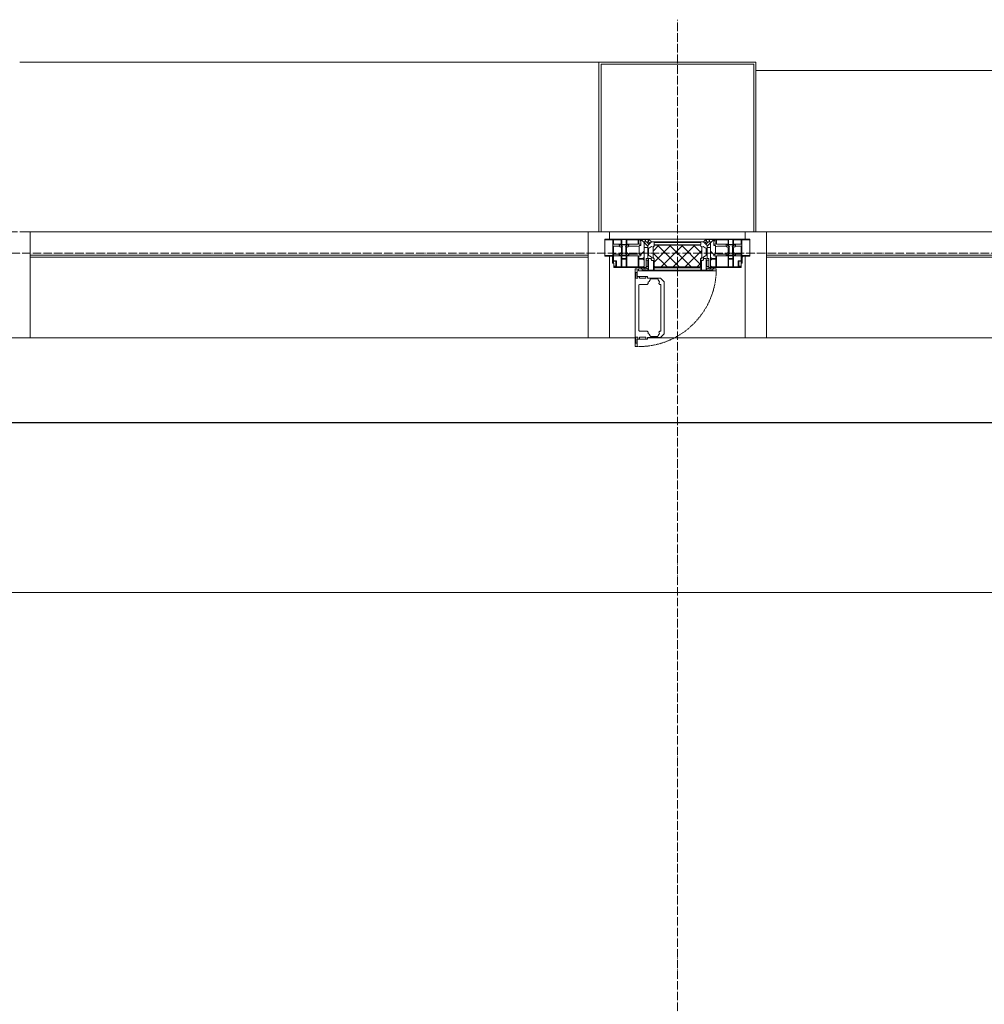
# Model space of a CAD drawing. Header units: millimetres. Extents: x 5617 to 103266, y 7718 to 198901.
# Tile 29 of 51: x 46384 to 48657, y 75829 to 78150. Entities that reach past the tile are written whole.
import ezdxf

# ---------------------------------------------------------------- set-up
doc = ezdxf.new("R2010")
doc.units = ezdxf.units.MM
for name, pattern in [('-D1-02х01', [3, 2, -1]), ('ADSK_Линия сетки', [25, 20, -2.5, 0, -2.5]), ('Линия сетки', [25, 20, -2.5, 0, -2.5])]:
    doc.linetypes.add(name, pattern=pattern)
for name, color, linetype, lineweight in [('Импосты витража', 7, 'Continuous', 18), ('Колонны', 7, 'Continuous', 18), ('Окна', 7, 'Continuous', 18), ('Оси', 7, 'Continuous', 9), ('Панели витража', 7, 'Continuous', 18), ('Перекрытия', 7, 'Continuous', 18), ('Стены', 7, 'Continuous', 18), ('Элементы узлов', 7, 'Continuous', 18)]:
    doc.layers.add(name, color=color, linetype=linetype, lineweight=lineweight)

# ---------------------------------------------------------------- blocks, each defined once
blk = doc.blocks.new('135_SLK_K1_AR_rvt-1-МКСС_K1_L15__47_700_')
at = {"layer": 'Перекрытия', "color": 253, "true_color": 0xaaaaaa}
blk.add_line((35750, 76800), (32550, 76800), dxfattribs=at)
at = {"layer": 'Стены', "color": 253, "true_color": 0xaaaaaa}
for p, q in [((23500, 77200.4), (47950, 77200.4)), ((47950, 77200.4), (23500, 77200.4)), ((23500, 77199.6), (47950, 77199.6)), ((47950, 77199.6), (23500, 77199.6))]:
    blk.add_line(p, q, dxfattribs=at)
blk = doc.blocks.new('System Panel - A_PAN_Glass-7465079-МКСС_K1_L15__47_700_')
at = {"layer": 'Панели витража', "color": 253, "lineweight": 5, "true_color": 0xaaaaaa}
for p, q in [((657.5, 55), (-657.5, 55)), ((-657.5, 55), (-657.5, 0)), ((657.5, 0), (657.5, 55)), ((-657.5, 0), (657.5, 0))]:
    blk.add_line(p, q, dxfattribs=at)
blk = doc.blocks.new('A_PAN_Створка - 383мм-V59-МКСС_K1_L15__47_700_')
at = {"layer": 'Панели витража', "lineweight": 5}
h = blk.add_hatch(dxfattribs=at)
h.set_pattern_fill('FP_22', color=256, style=0, pattern_type=2)
h.set_pattern_definition([(225, (34150, 77650), (14.1421356, -14.1421356), []), (315, (34150, 77650), (14.1421356, 14.1421356), [])])
h.paths.add_polyline_path([(-53.6, 82.7), (-54.6, 81.8), (-54.6, 63.4), (-57.2, 60.8), (-57.2, 36.4), (-54.9, 34.1), (-54.5, 31.8), (54.5, 31.8), (54.9, 34.1), (57.2, 36.4), (57.2, 60.8), (54.6, 63.4), (53.6, 82.7), (-31.1, 82.7)])
at = {"layer": 'Окна', "lineweight": 5}
for p, q in [((95.1, 270.5), (95.1, 252.9)), ((99.6, 270.5), (95.1, 270.5)), ((97.9, 262.4), (95.1, 262.4)), ((97.9, 262.4), (97.9, 248.4)), ((99.6, 270.5), (99.6, 87.5)), ((39.7, 249), (31.1, 240.4)), ((31.1, 117.6), (31.1, 240.4)), ((41.4, 234.2), (39.1, 233.8)), ((39.1, 179), (39.1, 233.8)), ((70.1, 249), (39.7, 249)), ((41.4, 234.2), (43.5, 236.3)), ((45, 244.7), (42.3, 239.8)), ((42.3, 239.8), (43.5, 236.3)), ((45.9, 246.8), (45, 244.7)), ((63.3, 246.8), (45.9, 246.8)), ((64.1, 245), (63.3, 246.8)), ((64.1, 245), (66.7, 241)), ((66.7, 241), (68.6, 239.7)), ((68.6, 239.7), (68.6, 236.4)), ((68.6, 236.4), (71.1, 233.9)), ((70.1, 252.9), (70.1, 249)), ((95.1, 252.9), (70.1, 252.9)), ((71.1, 233.9), (89.5, 233.9)), ((74.1, 248.4), (74.1, 252.9)), ((89.1, 248.4), (74.1, 248.4)), ((89.1, 252.9), (89.1, 248.4)), ((89.5, 233.9), (90.6, 232.8)), ((90.6, 125.2), (90.6, 232.8)), ((93.1, 248.4), (93.1, 252.9)), ((97.9, 248.4), (93.1, 248.4)), ((39.1, 179), (39.1, 124.2)), ((39.7, 109), (31.1, 117.6)), ((41.4, 123.8), (39.1, 124.2)), ((41.4, 123.8), (43.5, 121.7)), ((42.3, 118.2), (43.5, 121.7)), ((45, 113.3), (42.3, 118.2)), ((64.1, 113), (66.7, 117)), ((66.7, 117), (68.6, 118.3)), ((68.6, 121.6), (71.1, 124.1)), ((68.6, 118.3), (68.6, 121.6)), ((71.1, 124.1), (89.5, 124.1)), ((89.5, 124.1), (90.6, 125.2)), ((70.1, 109), (39.7, 109)), ((45.9, 111.2), (45, 113.3)), ((63.3, 111.2), (45.9, 111.2)), ((64.1, 113), (63.3, 111.2)), ((70.1, 105.1), (70.1, 109)), ((95.1, 105.1), (70.1, 105.1)), ((74.1, 109.6), (74.1, 105.1)), ((89.1, 109.6), (74.1, 109.6)), ((89.1, 105.1), (89.1, 109.6)), ((93.1, 109.6), (93.1, 105.1)), ((97.9, 109.6), (93.1, 109.6)), ((95.1, 87.5), (95.1, 105.1)), ((97.9, 95.6), (95.1, 95.6)), ((97.9, 95.6), (97.9, 109.6)), ((-153, 73.5), (-150, 73.5)), ((-153, 60), (-153, 73.5)), ((-150, 84), (-78, 84)), ((-150, 73.5), (-150, 84)), ((-91.5, 92), (91.5, 92)), ((-91.5, 87.5), (-91.5, 92)), ((-73.9, 87.5), (-91.5, 87.5)), ((-78, 84), (-73.9, 84)), ((-78, 84), (-78, 23.5)), ((-73.9, 62.5), (-73.9, 87.5)), ((73.9, 87.5), (73.9, 62.5)), ((91.5, 87.5), (73.9, 87.5)), ((73.9, 84), (78, 84)), ((78, 84), (150, 84)), ((78, 23.5), (78, 84)), ((91.5, 92), (91.5, 87.5)), ((99.6, 87.5), (95.1, 87.5)), ((150, 84), (150, 73.5)), ((150, 73.5), (153, 73.5)), ((153, 73.5), (153, 60)), ((-171, 57), (-156, 57)), ((-171, 17), (-171, 57)), ((-70, 62.5), (-73.9, 62.5)), ((-70, 32.1), (-70, 62.5)), ((70, 62.5), (70, 32.1)), ((73.9, 62.5), (70, 62.5)), ((156, 57), (171, 57)), ((171, 57), (171, 17)), ((-78, 23.5), (-67.9, 23.5)), ((-61.4, 23.5), (-70, 32.1)), ((-67.9, 23.5), (-64.6, 26.8)), ((-67.9, 17), (-67.9, 23.5)), ((-61.4, 23.5), (-67.9, 17)), ((-64.6, 26.8), (-61.4, 23.5)), ((61.4, 23.5), (-61.4, 23.5)), ((70, 32.1), (61.4, 23.5)), ((61.4, 23.5), (64.6, 26.8)), ((67.9, 17), (61.4, 23.5)), ((64.6, 26.8), (67.9, 23.5)), ((67.9, 23.5), (67.9, 17)), ((67.9, 23.5), (78, 23.5)), ((-67.9, 17), (-171, 17)), ((67.9, 17), (-67.9, 17)), ((-67.9, 17), (67.9, 17)), ((171, 17), (67.9, 17))]:
    blk.add_line(p, q, dxfattribs=at)
at = {"layer": 'Окна', "color": 253, "lineweight": 5, "true_color": 0xaaaaaa}
for p, q in [((-152, 20), (-152, 73.5)), ((-150.5, 69.5), (-150.5, 73.5)), ((-148.5, 82.5), (-132.4, 82.5)), ((-148.5, 81), (-148.5, 82.5)), ((-143.5, 81), (-148.5, 81)), ((-145, 69.5), (-145, 79.5)), ((-143.5, 68), (-143.5, 81)), ((-132.4, 56.6), (-132.4, 82.5)), ((-131, 82.5), (-120.8, 82.5)), ((-131, 82.5), (-131, 64.6)), ((-120.8, 82.5), (-120.8, 64.6)), ((-119.3, 82.5), (-92.5, 82.5)), ((-119.3, 56.6), (-119.3, 82.5)), ((-92.5, 56.6), (-92.5, 82.5)), ((-90.8, 82.5), (-79.5, 82.5)), ((-90.8, 64.6), (-90.8, 82.5)), ((-85, 84), (-85, 87.5)), ((-85, 87.5), (-78, 87.5)), ((-78, 84), (-85, 84)), ((-79.5, 82.5), (-79.5, 80.6)), ((-79.5, 80.6), (-78, 80.6)), ((-78, 87.5), (-78, 84)), ((78, 87.5), (78, 84)), ((85, 87.5), (78, 87.5)), ((78, 84), (85, 84)), ((79.5, 80.6), (78, 80.6)), ((90.8, 82.5), (79.5, 82.5)), ((79.5, 82.5), (79.5, 80.6)), ((85, 84), (85, 87.5)), ((90.8, 64.6), (90.8, 82.5)), ((119.3, 82.5), (92.5, 82.5)), ((92.5, 56.6), (92.5, 82.5)), ((119.3, 56.6), (119.3, 82.5)), ((120.8, 82.5), (120.8, 64.6)), ((131, 82.5), (120.8, 82.5)), ((131, 82.5), (131, 64.6)), ((132.4, 56.6), (132.4, 82.5)), ((148.5, 82.5), (132.4, 82.5)), ((143.5, 81), (148.5, 81)), ((143.5, 68), (143.5, 81)), ((145, 69.5), (145, 79.5)), ((148.5, 81), (148.5, 82.5)), ((150.5, 69.5), (150.5, 73.5)), ((152, 20), (152, 73.5)), ((-171, 55.5), (-152, 55.5)), ((-145, 69.5), (-150.5, 69.5)), ((-150.5, 33.6), (-150.5, 68)), ((-150.5, 68), (-143.5, 68)), ((-150.5, 56.6), (-132.4, 56.6)), ((-136.4, 52.4), (-150.5, 52.4)), ((-137.2, 54.8), (-135.8, 50.8)), ((-132.5, 54.8), (-137.2, 54.8)), ((-132.1, 49), (-135.8, 50.8)), ((-132.5, 53.8), (-133.4, 52)), ((-133.4, 52), (-130.1, 50.4)), ((-132.5, 53.8), (-132.5, 54.8)), ((-132.1, 49), (-132.1, 36.8)), ((-131, 64.6), (-120.8, 64.6)), ((-131, 56.5), (-131, 62.6)), ((-120.8, 62.6), (-131, 62.6)), ((-131, 56.5), (-120.8, 56.5)), ((-131, 55.1), (-131, 52.7)), ((-120.8, 55.1), (-131, 55.1)), ((-129.4, 51.1), (-131, 52.7)), ((-130.1, 50.4), (-129.4, 51.1)), ((-130.1, 35.3), (-130.1, 50.4)), ((-122.4, 51.1), (-120.8, 52.7)), ((-121.7, 50.4), (-122.4, 51.1)), ((-118.4, 52), (-121.7, 50.4)), ((-121.7, 35.3), (-121.7, 50.4)), ((-120.8, 56.5), (-120.8, 62.6)), ((-120.8, 55.1), (-120.8, 52.7)), ((-119.7, 49), (-115.9, 50.8)), ((-119.7, 49), (-119.7, 36.8)), ((-92.5, 56.6), (-119.3, 56.6)), ((-119.3, 54.8), (-114.6, 54.8)), ((-119.3, 53.8), (-119.3, 54.8)), ((-119.3, 53.8), (-118.4, 52)), ((-114.6, 54.8), (-115.9, 50.8)), ((-94.1, 52.5), (-115.3, 52.5)), ((-89.9, 50.9), (-94.1, 52.5)), ((-80.1, 64.6), (-90.8, 64.6)), ((-90.8, 62.7), (-90.8, 56.6)), ((-80.4, 62.7), (-90.8, 62.7)), ((-90.8, 56.6), (-85.9, 56.6)), ((-89.9, 52.2), (-88.6, 53.5)), ((-89.9, 52.2), (-89.9, 50.9)), ((-89.9, 35.1), (-89.9, 50.9)), ((-85.9, 53.5), (-88.6, 53.5)), ((-85.9, 56.6), (-85.9, 53.5)), ((-85.9, 53.5), (-78, 45.6)), ((-80.4, 61.1), (-80.4, 62.7)), ((-78, 61.1), (-80.4, 61.1)), ((-80.1, 66.1), (-80.1, 64.6)), ((-78, 66.1), (-80.1, 66.1)), ((-78, 66.1), (-78, 61.1)), ((78, 66.1), (78, 61.1)), ((78, 66.1), (80.1, 66.1)), ((78, 61.1), (80.4, 61.1)), ((85.9, 53.5), (78, 45.6)), ((80.1, 66.1), (80.1, 64.6)), ((80.1, 64.6), (90.8, 64.6)), ((80.4, 62.7), (90.8, 62.7)), ((80.4, 61.1), (80.4, 62.7)), ((85.9, 56.6), (85.9, 53.5)), ((90.8, 56.6), (85.9, 56.6)), ((85.9, 53.5), (88.6, 53.5)), ((89.9, 52.2), (88.6, 53.5)), ((89.9, 50.9), (94.1, 52.5)), ((89.9, 52.2), (89.9, 50.9)), ((89.9, 35.1), (89.9, 50.9)), ((90.8, 62.7), (90.8, 56.6)), ((92.5, 56.6), (119.3, 56.6)), ((94.1, 52.5), (115.3, 52.5)), ((114.6, 54.8), (115.9, 50.8)), ((119.3, 54.8), (114.6, 54.8)), ((119.7, 49), (115.9, 50.8)), ((119.3, 53.8), (118.4, 52)), ((118.4, 52), (121.7, 50.4)), ((119.3, 53.8), (119.3, 54.8)), ((119.7, 49), (119.7, 36.8)), ((131, 64.6), (120.8, 64.6)), ((120.8, 56.5), (120.8, 62.6)), ((120.8, 62.6), (131, 62.6)), ((131, 56.5), (120.8, 56.5)), ((120.8, 55.1), (120.8, 52.7)), ((120.8, 55.1), (131, 55.1)), ((122.4, 51.1), (120.8, 52.7)), ((121.7, 50.4), (122.4, 51.1)), ((121.7, 35.3), (121.7, 50.4)), ((129.4, 51.1), (131, 52.7)), ((130.1, 50.4), (129.4, 51.1)), ((133.4, 52), (130.1, 50.4)), ((130.1, 35.3), (130.1, 50.4)), ((131, 56.5), (131, 62.6)), ((131, 55.1), (131, 52.7)), ((132.1, 49), (135.8, 50.8)), ((132.1, 49), (132.1, 36.8)), ((150.5, 56.6), (132.4, 56.6)), ((132.5, 54.8), (137.2, 54.8)), ((132.5, 53.8), (132.5, 54.8)), ((132.5, 53.8), (133.4, 52)), ((137.2, 54.8), (135.8, 50.8)), ((136.4, 52.4), (150.5, 52.4)), ((150.5, 68), (143.5, 68)), ((145, 69.5), (150.5, 69.5)), ((150.5, 33.6), (150.5, 68)), ((171, 55.5), (152, 55.5)), ((-136.3, 33.6), (-150.5, 33.6)), ((-150.5, 29.4), (-132.4, 29.4)), ((-150.5, 17), (-150.5, 29.4)), ((-137.2, 31), (-135.8, 35)), ((-132.5, 31), (-137.2, 31)), ((-132.1, 36.8), (-135.8, 35)), ((-133.4, 33.7), (-130.1, 35.3)), ((-132.5, 31.9), (-133.4, 33.7)), ((-132.5, 31.9), (-132.5, 31)), ((-132.4, 29.4), (-132.4, 18.6)), ((-129.4, 34.6), (-131, 33)), ((-131, 30.9), (-131, 33)), ((-120.8, 30.9), (-131, 30.9)), ((-131, 29.5), (-120.8, 29.5)), ((-131, 18.2), (-131, 29.5)), ((-130.1, 35.3), (-129.4, 34.6)), ((-121.7, 35.3), (-122.4, 34.6)), ((-122.4, 34.6), (-120.8, 33)), ((-118.4, 33.7), (-121.7, 35.3)), ((-120.8, 30.9), (-120.8, 33)), ((-120.8, 18.2), (-120.8, 29.5)), ((-119.7, 36.8), (-115.9, 35)), ((-119.3, 31.9), (-118.4, 33.7)), ((-119.3, 31.9), (-119.3, 31)), ((-119.3, 31), (-114.6, 31)), ((-92.5, 29.4), (-119.3, 29.4)), ((-119.3, 29.4), (-119.3, 18.6)), ((-114.6, 31), (-115.9, 35)), ((-94.1, 33.5), (-115.4, 33.5)), ((-89.9, 35.1), (-94.1, 33.5)), ((-92.5, 18.6), (-92.5, 29.4)), ((-90.8, 18.5), (-90.8, 29.4)), ((-90.8, 29.4), (-85.9, 29.4)), ((-89.9, 32.5), (-89.9, 35.1)), ((-85.9, 32.5), (-89.9, 32.5)), ((-85.9, 29.4), (-85.9, 32.5)), ((-85.9, 21.9), (-85.9, 29.4)), ((-70, 33.8), (-83.4, 20.4)), ((-78, 45.6), (-78, 36.8)), ((-78, 36.8), (-70, 36.8)), ((-75.9, 23.5), (-73, 23.5)), ((-75.9, 21.5), (-75.9, 23.5)), ((-67.2, 29.3), (-73, 23.5)), ((-70, 36.8), (-70, 33.8)), ((-67.9, 23.5), (-64.6, 26.8)), ((-67.9, 21.5), (-67.9, 23.5)), ((-64.6, 26.8), (-67.2, 29.3)), ((64.6, 26.8), (67.2, 29.3)), ((67.9, 23.5), (64.6, 26.8)), ((67.2, 29.3), (73, 23.5)), ((67.9, 21.5), (67.9, 23.5)), ((70, 36.8), (70, 33.8)), ((78, 36.8), (70, 36.8)), ((70, 33.8), (83.4, 20.4)), ((75.9, 23.5), (73, 23.5)), ((75.9, 21.5), (75.9, 23.5)), ((78, 45.6), (78, 36.8)), ((85.9, 32.5), (89.9, 32.5)), ((85.9, 29.4), (85.9, 32.5)), ((85.9, 21.9), (85.9, 29.4)), ((90.8, 29.4), (85.9, 29.4)), ((89.9, 35.1), (94.1, 33.5)), ((89.9, 32.5), (89.9, 35.1)), ((90.8, 18.5), (90.8, 29.4)), ((92.5, 18.6), (92.5, 29.4)), ((92.5, 29.4), (119.3, 29.4)), ((94.1, 33.5), (115.4, 33.5)), ((114.6, 31), (115.9, 35)), ((119.3, 31), (114.6, 31)), ((119.7, 36.8), (115.9, 35)), ((118.4, 33.7), (121.7, 35.3)), ((119.3, 31.9), (118.4, 33.7)), ((119.3, 31.9), (119.3, 31)), ((119.3, 29.4), (119.3, 18.6)), ((122.4, 34.6), (120.8, 33)), ((120.8, 30.9), (120.8, 33)), ((120.8, 30.9), (131, 30.9)), ((120.8, 18.2), (120.8, 29.5)), ((131, 29.5), (120.8, 29.5)), ((121.7, 35.3), (122.4, 34.6)), ((130.1, 35.3), (129.4, 34.6)), ((129.4, 34.6), (131, 33)), ((133.4, 33.7), (130.1, 35.3)), ((131, 30.9), (131, 33)), ((131, 18.2), (131, 29.5)), ((132.1, 36.8), (135.8, 35)), ((150.5, 29.4), (132.4, 29.4)), ((132.4, 29.4), (132.4, 18.6)), ((132.5, 31.9), (133.4, 33.7)), ((132.5, 31.9), (132.5, 31)), ((132.5, 31), (137.2, 31)), ((137.2, 31), (135.8, 35)), ((136.3, 33.6), (150.5, 33.6)), ((150.5, 17), (150.5, 29.4)), ((-171, 18.5), (-153.5, 18.5)), ((-153.5, 18.5), (-152, 20)), ((-132.4, 18.6), (-150.5, 18.6)), ((-120.8, 18.2), (-131, 18.2)), ((-119.3, 18.6), (-92.5, 18.6)), ((-87.3, 18.5), (-90.8, 18.5)), ((-87.3, 21.9), (-85.9, 21.9)), ((-87.3, 20.4), (-87.3, 21.9)), ((-87.3, 20.4), (-87.3, 18.5)), ((-84.8, 20.4), (-87.3, 20.4)), ((-85.9, 18.2), (-85.9, 20.4)), ((-75.9, 18.2), (-85.9, 18.2)), ((-83.4, 20.4), (-84.8, 20.4)), ((-75.9, 21.5), (-75.9, 18.2)), ((-74.9, 21.5), (-75.9, 21.5)), ((-74.9, 17.9), (-74.9, 21.5)), ((-68.9, 17.9), (-74.9, 17.9)), ((-68.9, 21.5), (-68.9, 17.9)), ((-67.9, 21.5), (-68.9, 21.5)), ((67.9, 21.5), (68.9, 21.5)), ((68.9, 21.5), (68.9, 17.9)), ((68.9, 17.9), (74.9, 17.9)), ((74.9, 21.5), (75.9, 21.5)), ((74.9, 17.9), (74.9, 21.5)), ((75.9, 21.5), (75.9, 18.2)), ((75.9, 18.2), (85.9, 18.2)), ((83.4, 20.4), (84.8, 20.4)), ((84.8, 20.4), (87.3, 20.4)), ((87.3, 21.9), (85.9, 21.9)), ((85.9, 18.2), (85.9, 20.4)), ((87.3, 20.4), (87.3, 21.9)), ((87.3, 20.4), (87.3, 18.5)), ((87.3, 18.5), (90.8, 18.5)), ((119.3, 18.6), (92.5, 18.6)), ((120.8, 18.2), (131, 18.2)), ((132.4, 18.6), (150.5, 18.6)), ((153.5, 18.5), (152, 20)), ((171, 18.5), (153.5, 18.5))]:
    blk.add_line(p, q, dxfattribs=at)
at = {"layer": 'Окна', "linetype": '-D1-02х01', "lineweight": 5}
blk.add_arc((91.4, 87.5), 183, 88.8555, 178.5909, dxfattribs=at)
at = {"layer": 'Окна', "lineweight": 5}
for centre, start, end in [((-156, 60), 270, 360), ((156, 60), 180, 270)]:
    blk.add_arc(centre, 3, start, end, dxfattribs=at)
at = {"layer": 'Элементы узлов', "color": 253, "lineweight": 5, "true_color": 0xaaaaaa}
for p, q in [((-91.5, 92), (-91.5, 87.5)), ((-91.5, 92), (91.5, 92)), ((-91.5, 87.5), (-73.9, 87.5)), ((-83.4, 90.3), (-69.4, 90.3)), ((-83.4, 90.3), (-83.4, 87.5)), ((-73.9, 87.5), (-73.9, 62.5)), ((-69.4, 85.5), (-73.9, 85.5)), ((-73.9, 81.5), (-69.4, 81.5)), ((-69.4, 90.3), (-69.4, 85.5)), ((-69.4, 81.5), (-69.4, 66.5)), ((-67.9, 89.3), (-66.9, 90.3)), ((-67.9, 62.5), (-67.9, 89.3)), ((-66.9, 90.3), (-57.4, 90.3)), ((-57.4, 90.3), (-56.4, 89.4)), ((-56.4, 89.4), (-56.4, 67.7)), ((-53.9, 90.3), (-54.9, 89.3)), ((-54.9, 89.3), (-54.9, 85.6)), ((-54.9, 85.6), (-53.9, 84.6)), ((-54.9, 81.9), (-53.8, 83)), ((-54.9, 63.5), (-54.9, 81.9)), ((-53.6, 82.7), (-54.6, 81.8)), ((-54.6, 81.8), (-54.6, 63.4)), ((53.9, 90.3), (-53.9, 90.3)), ((-53.9, 84.6), (53.9, 84.6)), ((53.8, 83), (-53.8, 83)), ((53.6, 82.7), (-53.6, 82.7)), ((54.6, 81.8), (53.6, 82.7)), ((54.9, 81.9), (53.8, 83)), ((53.9, 90.3), (54.9, 89.3)), ((54.9, 85.6), (53.9, 84.6)), ((54.6, 63.4), (54.6, 81.8)), ((54.9, 89.3), (54.9, 85.6)), ((54.9, 63.5), (54.9, 81.9)), ((57.4, 90.3), (56.4, 89.4)), ((56.4, 89.4), (56.4, 67.7)), ((66.9, 90.3), (57.4, 90.3)), ((67.9, 89.3), (66.9, 90.3)), ((67.9, 62.5), (67.9, 89.3)), ((69.4, 90.3), (69.4, 85.5)), ((83.4, 90.3), (69.4, 90.3)), ((69.4, 85.5), (73.9, 85.5)), ((69.4, 81.5), (69.4, 66.5)), ((73.9, 81.5), (69.4, 81.5)), ((91.5, 87.5), (73.9, 87.5)), ((73.9, 87.5), (73.9, 62.5)), ((83.4, 90.3), (83.4, 87.5)), ((91.5, 92), (91.5, 87.5)), ((-69.4, 66.5), (-73.9, 66.5)), ((-73.9, 62.5), (-70, 62.5)), ((-70, 62.5), (-70, 32.1)), ((-61.7, 62.5), (-67.9, 62.5)), ((-66, 56.5), (-67.8, 55.7)), ((-67.8, 55.7), (-67.8, 38.3)), ((-66, 56.5), (-62, 59.1)), ((-62, 59.1), (-60.7, 61)), ((-60.1, 67.7), (-61.7, 64.9)), ((-61.7, 64.9), (-61.7, 62.5)), ((-60.7, 61), (-57.4, 61)), ((-56.4, 67.7), (-60.1, 67.7)), ((-57.4, 61), (-54.9, 63.5)), ((-54.6, 63.4), (-57.2, 60.8)), ((-57.2, 60.8), (-57.2, 36.4)), ((57.2, 60.8), (54.6, 63.4)), ((57.4, 61), (54.9, 63.5)), ((56.4, 67.7), (60.1, 67.7)), ((57.2, 36.4), (57.2, 60.8)), ((60.7, 61), (57.4, 61)), ((60.1, 67.7), (61.7, 64.9)), ((62, 59.1), (60.7, 61)), ((61.7, 64.9), (61.7, 62.5)), ((61.7, 62.5), (67.9, 62.5)), ((66, 56.5), (62, 59.1)), ((66, 56.5), (67.8, 55.7)), ((67.8, 55.7), (67.8, 38.3)), ((69.4, 66.5), (73.9, 66.5)), ((70, 62.5), (70, 32.1)), ((73.9, 62.5), (70, 62.5)), ((-70, 32.1), (-61.4, 23.5)), ((-67.8, 38.3), (-65.7, 37.4)), ((-65.7, 37.4), (-60.8, 34.7)), ((61.4, 23.5), (-61.4, 23.5)), ((-60.8, 34.7), (-57.3, 35.9)), ((-55.2, 33.8), (-57.3, 35.9)), ((-57.2, 36.4), (-54.9, 34.1)), ((-55.2, 33.8), (-54.8, 31.5)), ((-54.9, 34.1), (-54.5, 31.8)), ((-53.9, 30.5), (-54.9, 29.5)), ((-54.9, 29.5), (-54.9, 25.8)), ((-54.9, 25.8), (-53.9, 24.8)), ((0, 31.5), (-54.8, 31.5)), ((-54.5, 31.8), (54.5, 31.8)), ((53.9, 30.5), (-53.9, 30.5)), ((-53.9, 24.8), (53.9, 24.8)), ((0, 31.5), (54.8, 31.5)), ((53.9, 30.5), (54.9, 29.5)), ((54.9, 25.8), (53.9, 24.8)), ((54.5, 31.8), (54.9, 34.1)), ((55.2, 33.8), (54.8, 31.5)), ((54.9, 34.1), (57.2, 36.4)), ((54.9, 29.5), (54.9, 25.8)), ((55.2, 33.8), (57.3, 35.9)), ((60.8, 34.7), (57.3, 35.9)), ((65.7, 37.4), (60.8, 34.7)), ((70, 32.1), (61.4, 23.5)), ((67.8, 38.3), (65.7, 37.4))]:
    blk.add_line(p, q, dxfattribs=at)
blk = doc.blocks.new('Rectangular Mullion - R_StandardFrame_50Wx250H-V68-МКСС_K1_L15__47_700_')
at = {"layer": 'Импосты витража', "color": 253, "lineweight": 5, "true_color": 0xaaaaaa}
for p, q in [((-25, -250), (-25, 0)), ((-25, 0), (0, 0)), ((5, 0), (25, 0)), ((25, 0), (25, -250)), ((25, -250), (-25, -250))]:
    blk.add_line(p, q, dxfattribs=at)
blk = doc.blocks.new('Rectangular Mullion - R_StandardFrame_50Wx250H-V69-МКСС_K1_L15__47_700_')
at = {"layer": 'Импосты витража', "color": 253, "lineweight": 5, "true_color": 0xaaaaaa}
for p, q in [((-25, -250), (-25, 0)), ((-25, 0), (0, 0)), ((5, 0), (25, 0)), ((25, 0), (25, -17)), ((25, -57), (25, -250)), ((25, -250), (-25, -250))]:
    blk.add_line(p, q, dxfattribs=at)
blk = doc.blocks.new('Rectangular Mullion - R_StandardFrame_50Wx250H-V70-МКСС_K1_L15__47_700_')
at = {"layer": 'Импосты витража', "color": 253, "lineweight": 5, "true_color": 0xaaaaaa}
for p, q in [((-25, -17), (-25, 0)), ((-25, 0), (-5, 0)), ((0, 0), (25, 0)), ((25, 0), (25, -250)), ((-25, -250), (-25, -57)), ((25, -250), (-25, -250))]:
    blk.add_line(p, q, dxfattribs=at)
blk = doc.blocks.new('Rectangular Mullion - R_InvisibleFrame_50Wx250H-5460437-МКСС_K1_L15__47_700_')
at = {"layer": 'Импосты витража', "color": 253, "lineweight": 5, "true_color": 0xaaaaaa}
for p, q in [((51940, 77590), (50625, 77590)), ((51940, 77400), (50625, 77400))]:
    blk.add_line(p, q, dxfattribs=at)
blk = doc.blocks.new('Rectangular Mullion - R_StandardFrame_50Wx250H-V71-МКСС_K1_L15__47_700_')
at = {"layer": 'Импосты витража', "color": 253, "lineweight": 5, "true_color": 0xaaaaaa}
for p, q in [((48710, 77650), (48390, 77650)), ((48450.4, 77400), (48390, 77400)), ((48710, 77400), (48479.9, 77400))]:
    blk.add_line(p, q, dxfattribs=at)
blk = doc.blocks.new('A_SLK_PAN_Type1 - Прямой тип панели Ф-1_1-7444405-МКСС_K1_L15__47_700_')
at = {"layer": 'Колонны', "lineweight": 5}
for p, q in [((-185, 400), (185, 400)), ((-185, 0), (-185, 400)), ((-180, 395), (-180, 0)), ((180, 395), (-180, 395)), ((180, 0), (180, 395)), ((185, 400), (185, 0)), ((-180, 0), (-185, 0)), ((185, 0), (180, 0))]:
    blk.add_line(p, q, dxfattribs=at)
blk = doc.blocks.new('A_OGR_PAN_Отлив - A_OGR_PAN_Отлив-5756653-МКСС_K1_L15__47_700_')
at = {"layer": 'Колонны', "color": 253, "lineweight": 5, "true_color": 0xaaaaaa}
blk.add_line((-682.5, -400), (682.5, -400), dxfattribs=at)
blk = doc.blocks.new('A_OGR_PAN_Отлив - A_OGR_PAN_Отлив-5755790-МКСС_K1_L15__47_700_')
at = {"layer": 'Колонны', "color": 253, "lineweight": 5, "true_color": 0xaaaaaa}
for q in [(-682.5, -370), (682.5, -380)]:
    blk.add_line((-682.5, -380), q, dxfattribs=at)
blk = doc.blocks.new('135_SLK_K1_AR_FCD_rvt-1-МКСС_K1_L15__47_700_')
at = {"layer": 'Импосты витража', "color": 253, "lineweight": 5, "true_color": 0xaaaaaa, "extrusion": (0, 0, -1)}
for name, p in [('Rectangular Mullion - R_StandardFrame_50Wx250H-V68-МКСС_K1_L15__47_700_', (-32600, 77650)), ('Rectangular Mullion - R_StandardFrame_50Wx250H-V70-МКСС_K1_L15__47_700_', (-33965, 77650)), ('Rectangular Mullion - R_StandardFrame_50Wx250H-V69-МКСС_K1_L15__47_700_', (-34335, 77650))]:
    blk.add_blockref(name, p, dxfattribs=at)
at = {"layer": 'Импосты витража', "color": 253, "lineweight": 5, "true_color": 0xaaaaaa}
for name, p in [('Rectangular Mullion - R_StandardFrame_50Wx250H-V71-МКСС_K1_L15__47_700_', (-14400, 0)), ('Rectangular Mullion - R_InvisibleFrame_50Wx250H-5460437-МКСС_K1_L15__47_700_', (-18000, 0)), ('Rectangular Mullion - R_InvisibleFrame_50Wx250H-5460437-МКСС_K1_L15__47_700_', (-16265, 0))]:
    blk.add_blockref(name, p, dxfattribs=at)
at = {"layer": 'Колонны', "color": 253, "lineweight": 5, "true_color": 0xaaaaaa, "rotation": 180}
for name, p in [('A_OGR_PAN_Отлив - A_OGR_PAN_Отлив-5756653-МКСС_K1_L15__47_700_', (33282.5, 77650)), ('A_OGR_PAN_Отлив - A_OGR_PAN_Отлив-5755790-МКСС_K1_L15__47_700_', (35017.5, 77650))]:
    blk.add_blockref(name, p, dxfattribs=at)
at = {"layer": 'Колонны', "color": 253, "lineweight": 5, "true_color": 0xaaaaaa}
blk.add_blockref('A_SLK_PAN_Type1 - Прямой тип панели Ф-1_1-7444405-МКСС_K1_L15__47_700_', (34150, 77650), dxfattribs=at)
at = {"layer": 'Панели витража', "color": 253, "lineweight": 5, "true_color": 0xaaaaaa, "rotation": 180}
for name, p in [('System Panel - A_PAN_Glass-7465079-МКСС_K1_L15__47_700_', (33282.5, 77650)), ('A_PAN_Створка - 383мм-V59-МКСС_K1_L15__47_700_', (34150, 77650)), ('System Panel - A_PAN_Glass-7465079-МКСС_K1_L15__47_700_', (35017.5, 77650))]:
    blk.add_blockref(name, p, dxfattribs=at)

msp = doc.modelspace()

# ---------------------------------------------------------------- linework, layer by layer
at = {"layer": 'Оси', "linetype": 'Линия сетки'}
msp.add_line((47934, 57340.2), (47934, 78150), dxfattribs=at)
at = {"layer": 'Оси', "linetype": 'ADSK_Линия сетки'}
msp.add_line((71384, 77600), (25496.4, 77600), dxfattribs=at)

# ---------------------------------------------------------------- block references
at = {"lineweight": 5}
for name in ['135_SLK_K1_AR_FCD_rvt-1-МКСС_K1_L15__47_700_', '135_SLK_K1_AR_rvt-1-МКСС_K1_L15__47_700_']:
    msp.add_blockref(name, (13784, 0), dxfattribs=at)

doc.saveas('drawing.dxf')
